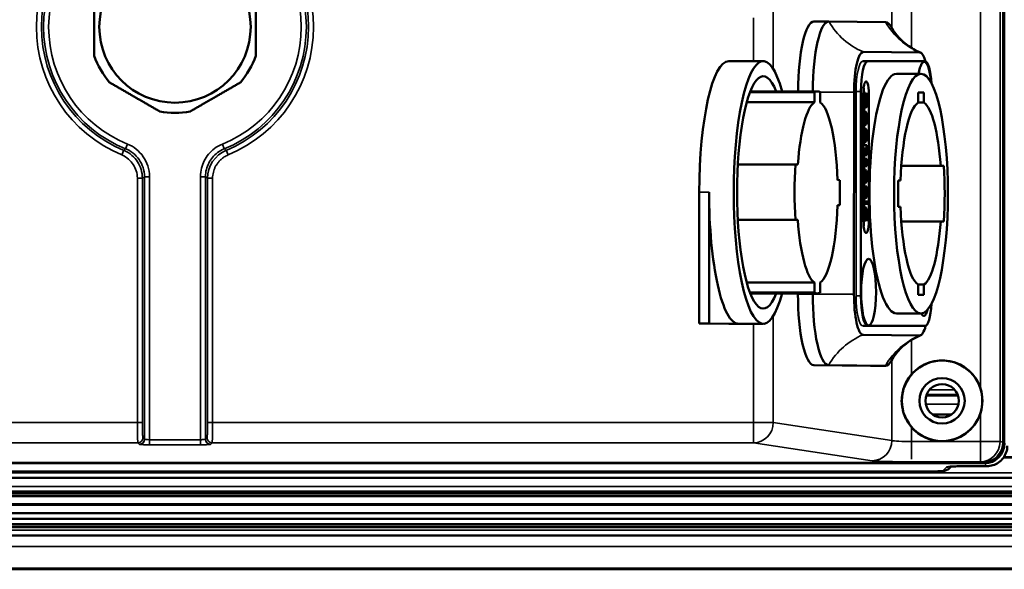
# Model space of a CAD drawing. Header units: millimetres. Extents: x 75 to 4764, y 75 to 3163.
# Tile 51 of 198: x 2043 to 2140, y 969 to 1024. Entities that reach past the tile are written whole.
import ezdxf

# ---------------------------------------------------------------- set-up
doc = ezdxf.new("R2010")
doc.units = ezdxf.units.MM
doc.header["$LTSCALE"] = 15
doc.layers.add('Visible (ISO)', color=7, linetype='Continuous', lineweight=50)
doc.layers.add('Visible Narrow (ISO)', color=7, linetype='Continuous', lineweight=35)

msp = doc.modelspace()

# ---------------------------------------------------------------- linework, layer by layer
at = {"layer": 'Visible (ISO)'}
for p, q in [((2140.326, 1064.285), (2140.326, 981.981)), ((2122.948, 1023.663), (2121.486, 1023.663)), ((2122.951, 1023.663), (2128.575, 1023.604)), ((2126.36, 1020.663), (2131.984, 1020.604)), ((2116.455, 1019.753), (2113.045, 1019.753)), ((2126.33, 1019.733), (2126.817, 1019.733)), ((2126.817, 1019.733), (2132.486, 1019.733)), ((2129.651, 1018.483), (2132.087, 1018.483)), ((2115.148, 1016.678), (2121.538, 1016.678)), ((2115.178, 1016.753), (2121.814, 1016.753)), ((2121.538, 1016.678), (2121.538, 1015.669)), ((2122.1, 1015.663), (2122.101, 1016.672)), ((2125.447, 996.673), (2125.458, 1016.673)), ((2126.142, 996.533), (2126.142, 1016.733)), ((2126.368, 1016.592), (2126.51, 1016.592)), ((2126.369, 1016.633), (2126.548, 1016.633)), ((2126.51, 1016.592), (2126.462, 1016.467)), ((2126.548, 1016.633), (2126.51, 1016.592)), ((2126.548, 1016.383), (2126.548, 1016.633)), ((2131.795, 1016.633), (2131.795, 1015.64)), ((2132.38, 1016.633), (2131.795, 1016.633)), ((2132.38, 1015.64), (2132.38, 1016.633)), ((2114.821, 1015.669), (2121.538, 1015.669)), ((2126.367, 1016.483), (2126.367, 1003.983)), ((2126.367, 1016.467), (2126.462, 1016.467)), ((2126.367, 1016.258), (2126.433, 1016.258)), ((2126.367, 1016.05), (2126.423, 1016.05)), ((2126.367, 1015.717), (2126.423, 1015.717)), ((2126.433, 1016.258), (2126.423, 1016.05)), ((2126.423, 1016.05), (2126.423, 1015.717)), ((2126.423, 1015.717), (2126.433, 1015.508)), ((2126.462, 1016.467), (2126.433, 1016.258)), ((2126.481, 1016.05), (2126.49, 1016.217)), ((2126.481, 1015.717), (2126.481, 1016.05)), ((2126.481, 1015.967), (2126.624, 1015.967)), ((2126.49, 1015.55), (2126.481, 1015.717)), ((2126.481, 1015.717), (2126.624, 1015.717)), ((2126.486, 1016.133), (2126.634, 1016.133)), ((2126.49, 1016.217), (2126.519, 1016.342)), ((2126.51, 1015.425), (2126.49, 1015.55)), ((2126.49, 1015.55), (2126.615, 1015.55)), ((2126.51, 1016.3), (2126.653, 1016.3)), ((2126.519, 1016.342), (2126.548, 1016.383)), ((2126.548, 1016.508), (2126.73, 1016.508)), ((2126.548, 1016.467), (2126.691, 1016.467)), ((2126.615, 1015.55), (2126.596, 1015.425)), ((2126.624, 1015.717), (2126.615, 1015.55)), ((2126.634, 1016.133), (2126.624, 1015.967)), ((2126.624, 1015.967), (2126.624, 1015.717)), ((2126.653, 1016.3), (2126.634, 1016.133)), ((2126.691, 1016.467), (2126.653, 1016.3)), ((2126.672, 1015.508), (2126.682, 1015.717)), ((2126.676, 1015.592), (2126.806, 1015.592)), ((2126.682, 1015.967), (2126.691, 1016.092)), ((2126.682, 1015.967), (2126.816, 1015.967)), ((2126.682, 1015.717), (2126.682, 1015.967)), ((2126.682, 1015.717), (2126.816, 1015.717)), ((2126.73, 1016.508), (2126.691, 1016.467)), ((2126.691, 1016.092), (2126.711, 1016.217)), ((2126.691, 1016.092), (2126.806, 1016.092)), ((2126.711, 1016.217), (2126.739, 1016.258)), ((2126.711, 1016.217), (2126.787, 1016.217)), ((2126.768, 1016.508), (2126.73, 1016.508)), ((2126.739, 1016.258), (2126.758, 1016.258)), ((2126.758, 1016.258), (2126.787, 1016.217)), ((2126.806, 1016.467), (2126.768, 1016.508)), ((2126.787, 1016.217), (2126.806, 1016.092)), ((2126.806, 1015.592), (2126.787, 1015.508)), ((2126.845, 1016.3), (2126.806, 1016.467)), ((2126.806, 1016.092), (2126.816, 1015.967)), ((2126.816, 1015.717), (2126.806, 1015.592)), ((2126.816, 1015.967), (2126.816, 1015.717)), ((2126.835, 1015.383), (2126.864, 1015.55)), ((2126.864, 1016.133), (2126.845, 1016.3)), ((2126.873, 1015.967), (2126.864, 1016.133)), ((2126.864, 1015.55), (2126.873, 1015.758)), ((2126.873, 1015.758), (2126.873, 1015.967)), ((2126.93, 1003.983), (2126.93, 1016.483)), ((2131.795, 1015.64), (2132.38, 1015.64)), ((2126.367, 1015.508), (2126.433, 1015.508)), ((2126.367, 1015.342), (2126.452, 1015.342)), ((2126.367, 1015.175), (2126.49, 1015.175)), ((2126.367, 1015.092), (2126.529, 1015.092)), ((2126.367, 1014.758), (2126.577, 1014.758)), ((2126.367, 1014.717), (2126.519, 1014.717)), ((2126.367, 1014.633), (2126.481, 1014.633)), ((2126.433, 1015.508), (2126.452, 1015.342)), ((2126.442, 1014.758), (2126.442, 1015.092)), ((2126.452, 1015.342), (2126.49, 1015.175)), ((2126.481, 1014.633), (2126.462, 1014.55)), ((2126.519, 1014.717), (2126.481, 1014.633)), ((2126.49, 1015.175), (2126.529, 1015.092)), ((2126.538, 1015.342), (2126.51, 1015.425)), ((2126.51, 1015.425), (2126.596, 1015.425)), ((2126.577, 1014.758), (2126.519, 1014.717)), ((2126.529, 1015.092), (2126.577, 1015.092)), ((2126.567, 1015.342), (2126.538, 1015.342)), ((2126.596, 1015.425), (2126.567, 1015.342)), ((2126.577, 1015.092), (2126.615, 1015.175)), ((2126.634, 1014.717), (2126.577, 1014.758)), ((2126.615, 1015.175), (2126.653, 1015.342)), ((2126.624, 1015.217), (2126.768, 1015.217)), ((2126.672, 1014.633), (2126.634, 1014.717)), ((2126.653, 1015.342), (2126.672, 1015.508)), ((2126.668, 1015.467), (2126.768, 1015.467)), ((2126.672, 1015.508), (2126.787, 1015.508)), ((2126.691, 1014.55), (2126.672, 1014.633)), ((2126.787, 1015.508), (2126.768, 1015.467)), ((2126.768, 1015.467), (2126.768, 1015.217)), ((2126.768, 1015.217), (2126.797, 1015.258)), ((2126.797, 1015.258), (2126.835, 1015.383)), ((2126.367, 1014.55), (2126.462, 1014.55)), ((2126.367, 1014.425), (2126.443, 1014.425)), ((2126.367, 1014.3), (2126.433, 1014.3)), ((2126.367, 1014.05), (2126.423, 1014.05)), ((2126.367, 1013.758), (2126.433, 1013.758)), ((2126.433, 1014.3), (2126.423, 1014.05)), ((2126.423, 1014.05), (2126.433, 1013.758)), ((2126.443, 1014.425), (2126.433, 1014.3)), ((2126.433, 1013.758), (2126.452, 1013.592)), ((2126.462, 1014.55), (2126.443, 1014.425)), ((2126.462, 1014.092), (2126.471, 1014.258)), ((2126.471, 1013.8), (2126.462, 1014.092)), ((2126.471, 1014.258), (2126.481, 1014.342)), ((2126.49, 1013.675), (2126.471, 1013.8)), ((2126.481, 1014.342), (2126.51, 1014.467)), ((2126.519, 1013.633), (2126.49, 1013.675)), ((2126.51, 1014.467), (2126.529, 1014.508)), ((2126.519, 1013.425), (2126.519, 1013.633)), ((2126.529, 1014.508), (2126.557, 1014.55)), ((2126.557, 1014.55), (2126.577, 1014.55)), ((2126.577, 1014.55), (2126.577, 1013.425)), ((2126.615, 1013.633), (2126.615, 1014.508)), ((2126.615, 1014.508), (2126.624, 1014.508)), ((2126.615, 1014.467), (2126.644, 1014.467)), ((2126.615, 1014.342), (2126.672, 1014.342)), ((2126.615, 1014.258), (2126.682, 1014.258)), ((2126.615, 1014.092), (2126.691, 1014.092)), ((2126.615, 1013.842), (2126.682, 1013.842)), ((2126.615, 1013.717), (2126.663, 1013.717)), ((2126.634, 1013.633), (2126.615, 1013.633)), ((2126.624, 1014.508), (2126.644, 1014.467)), ((2126.663, 1013.717), (2126.634, 1013.633)), ((2126.644, 1014.467), (2126.672, 1014.342)), ((2126.682, 1013.842), (2126.663, 1013.717)), ((2126.672, 1014.342), (2126.682, 1014.258)), ((2126.682, 1014.258), (2126.691, 1014.092)), ((2126.691, 1014.092), (2126.682, 1013.842)), ((2126.711, 1014.425), (2126.691, 1014.55)), ((2126.691, 1013.592), (2126.72, 1013.8)), ((2126.72, 1014.3), (2126.711, 1014.425)), ((2126.73, 1014.05), (2126.72, 1014.3)), ((2126.72, 1013.8), (2126.73, 1014.05)), ((2126.367, 1013.592), (2126.452, 1013.592)), ((2126.367, 1013.467), (2126.481, 1013.467)), ((2126.367, 1013.425), (2126.519, 1013.425)), ((2126.367, 1013.092), (2126.577, 1013.092)), ((2126.367, 1013.05), (2126.519, 1013.05)), ((2126.367, 1012.967), (2126.481, 1012.967)), ((2126.367, 1012.883), (2126.462, 1012.883)), ((2126.367, 1012.758), (2126.443, 1012.758)), ((2126.367, 1012.633), (2126.433, 1012.633)), ((2126.433, 1012.633), (2126.423, 1012.383)), ((2126.443, 1012.758), (2126.433, 1012.633)), ((2126.442, 1013.092), (2126.442, 1013.425)), ((2126.462, 1012.883), (2126.443, 1012.758)), ((2126.452, 1013.592), (2126.481, 1013.467)), ((2126.481, 1012.967), (2126.462, 1012.883)), ((2126.471, 1012.592), (2126.481, 1012.675)), ((2126.481, 1013.467), (2126.519, 1013.425)), ((2126.519, 1013.05), (2126.481, 1012.967)), ((2126.481, 1012.675), (2126.51, 1012.8)), ((2126.51, 1012.8), (2126.529, 1012.842)), ((2126.519, 1013.425), (2126.577, 1013.425)), ((2126.577, 1013.092), (2126.519, 1013.05)), ((2126.529, 1012.842), (2126.557, 1012.883)), ((2126.557, 1012.883), (2126.577, 1012.883)), ((2126.577, 1013.425), (2126.615, 1013.425)), ((2126.634, 1013.05), (2126.577, 1013.092)), ((2126.577, 1012.883), (2126.577, 1011.758)), ((2126.615, 1013.425), (2126.653, 1013.467)), ((2126.615, 1011.967), (2126.615, 1012.842)), ((2126.615, 1012.842), (2126.624, 1012.842)), ((2126.615, 1012.8), (2126.644, 1012.8)), ((2126.615, 1012.675), (2126.672, 1012.675)), ((2126.624, 1012.842), (2126.644, 1012.8)), ((2126.672, 1012.967), (2126.634, 1013.05)), ((2126.644, 1012.8), (2126.672, 1012.675)), ((2126.653, 1013.467), (2126.691, 1013.592)), ((2126.691, 1012.883), (2126.672, 1012.967)), ((2126.672, 1012.675), (2126.682, 1012.592)), ((2126.711, 1012.758), (2126.691, 1012.883)), ((2126.72, 1012.633), (2126.711, 1012.758)), ((2126.73, 1012.383), (2126.72, 1012.633)), ((2126.367, 1012.383), (2126.423, 1012.383)), ((2126.367, 1012.092), (2126.433, 1012.092)), ((2126.367, 1011.925), (2126.452, 1011.925)), ((2126.367, 1011.8), (2126.481, 1011.8)), ((2126.367, 1011.758), (2126.519, 1011.758)), ((2126.423, 1012.383), (2126.433, 1012.092)), ((2126.433, 1012.092), (2126.452, 1011.925)), ((2126.442, 1011.425), (2126.442, 1011.758)), ((2126.452, 1011.925), (2126.481, 1011.8)), ((2126.462, 1012.425), (2126.471, 1012.592)), ((2126.471, 1012.133), (2126.462, 1012.425)), ((2126.49, 1012.008), (2126.471, 1012.133)), ((2126.481, 1011.8), (2126.519, 1011.758)), ((2126.519, 1011.967), (2126.49, 1012.008)), ((2126.519, 1011.758), (2126.519, 1011.967)), ((2126.519, 1011.758), (2126.577, 1011.758)), ((2126.577, 1011.758), (2126.615, 1011.758)), ((2126.615, 1012.592), (2126.682, 1012.592)), ((2126.615, 1012.425), (2126.691, 1012.425)), ((2126.615, 1012.175), (2126.682, 1012.175)), ((2126.615, 1012.05), (2126.663, 1012.05)), ((2126.634, 1011.967), (2126.615, 1011.967)), ((2126.615, 1011.758), (2126.653, 1011.8)), ((2126.663, 1012.05), (2126.634, 1011.967)), ((2126.653, 1011.8), (2126.691, 1011.925)), ((2126.682, 1012.175), (2126.663, 1012.05)), ((2126.682, 1012.592), (2126.691, 1012.425)), ((2126.691, 1012.425), (2126.682, 1012.175)), ((2126.691, 1011.925), (2126.72, 1012.133)), ((2126.72, 1012.133), (2126.73, 1012.383)), ((2126.367, 1011.425), (2126.691, 1011.425)), ((2126.367, 1011.092), (2126.5, 1011.092)), ((2126.367, 1011.008), (2126.462, 1011.008)), ((2126.367, 1010.883), (2126.443, 1010.883)), ((2126.367, 1010.758), (2126.433, 1010.758)), ((2126.433, 1010.758), (2126.423, 1010.508)), ((2126.443, 1010.883), (2126.433, 1010.758)), ((2126.462, 1011.008), (2126.443, 1010.883)), ((2126.5, 1011.092), (2126.462, 1011.008)), ((2126.462, 1010.508), (2126.471, 1010.717)), ((2126.471, 1010.717), (2126.49, 1010.842)), ((2126.49, 1010.842), (2126.519, 1010.883)), ((2126.691, 1011.092), (2126.5, 1011.092)), ((2126.519, 1010.883), (2126.691, 1010.883)), ((2126.73, 1011.425), (2126.691, 1011.425)), ((2126.691, 1011.425), (2126.691, 1011.092)), ((2126.691, 1010.883), (2126.691, 1010.425)), ((2126.73, 1011.092), (2126.73, 1011.425)), ((2126.806, 1011.092), (2126.73, 1011.092)), ((2126.73, 1010.425), (2126.73, 1010.883)), ((2126.73, 1010.883), (2126.806, 1010.883)), ((2126.806, 1010.883), (2126.806, 1011.092)), ((2126.367, 1010.508), (2126.423, 1010.508)), ((2126.367, 1010.425), (2126.691, 1010.425)), ((2126.367, 1010.092), (2126.423, 1010.092)), ((2126.367, 1009.883), (2126.423, 1009.883)), ((2126.367, 1009.758), (2126.653, 1009.758)), ((2126.423, 1010.508), (2126.462, 1010.508)), ((2126.73, 1010.092), (2126.423, 1010.092)), ((2126.423, 1010.092), (2126.423, 1009.883)), ((2126.423, 1009.883), (2126.615, 1009.883)), ((2126.442, 1010.092), (2126.442, 1010.425)), ((2126.615, 1009.883), (2126.653, 1009.758)), ((2126.653, 1009.758), (2126.672, 1009.592)), ((2126.691, 1009.8), (2126.672, 1009.883)), ((2126.672, 1009.883), (2126.73, 1009.883)), ((2126.691, 1010.425), (2126.73, 1010.425)), ((2126.711, 1009.675), (2126.691, 1009.8)), ((2126.73, 1009.883), (2126.73, 1010.092)), ((2113.945, 1009.526), (2119.653, 1009.526)), ((2119.888, 1009.524), (2119.653, 1009.526)), ((2126.367, 1009.592), (2126.672, 1009.592)), ((2126.367, 1009.342), (2126.682, 1009.342)), ((2126.367, 1009.008), (2126.557, 1009.008)), ((2126.367, 1008.925), (2126.49, 1008.925)), ((2126.367, 1008.842), (2126.462, 1008.842)), ((2126.367, 1008.758), (2126.443, 1008.758)), ((2126.443, 1008.758), (2126.433, 1008.675)), ((2126.442, 1009.008), (2126.442, 1009.342)), ((2126.462, 1008.842), (2126.443, 1008.758)), ((2126.49, 1008.925), (2126.462, 1008.842)), ((2126.557, 1009.008), (2126.49, 1008.925)), ((2126.49, 1008.675), (2126.519, 1008.758)), ((2126.519, 1008.758), (2126.557, 1008.8)), ((2126.519, 1008.758), (2126.634, 1008.758)), ((2126.596, 1009.008), (2126.557, 1009.008)), ((2126.557, 1008.8), (2126.596, 1008.8)), ((2126.634, 1008.967), (2126.596, 1009.008)), ((2126.596, 1008.8), (2126.634, 1008.758)), ((2126.663, 1008.925), (2126.634, 1008.967)), ((2126.634, 1008.758), (2126.663, 1008.675)), ((2126.691, 1008.842), (2126.663, 1008.925)), ((2126.672, 1009.592), (2126.682, 1009.342)), ((2126.682, 1009.342), (2126.73, 1009.342)), ((2126.711, 1008.758), (2126.691, 1008.842)), ((2126.72, 1009.55), (2126.711, 1009.675)), ((2126.72, 1008.675), (2126.711, 1008.758)), ((2126.73, 1009.342), (2126.72, 1009.55)), ((2130.136, 1009.383), (2134.039, 1009.383)), ((2134.355, 1009.383), (2134.039, 1009.383)), ((2124.047, 1007.979), (2123.82, 1007.982)), ((2126.367, 1008.675), (2126.433, 1008.675)), ((2126.367, 1008.508), (2126.423, 1008.508)), ((2126.367, 1008.175), (2126.423, 1008.175)), ((2126.367, 1008.008), (2126.433, 1008.008)), ((2126.367, 1007.925), (2126.443, 1007.925)), ((2126.367, 1007.842), (2126.462, 1007.842)), ((2126.367, 1007.758), (2126.49, 1007.758)), ((2126.433, 1008.675), (2126.423, 1008.508)), ((2126.423, 1008.508), (2126.423, 1008.175)), ((2126.423, 1008.175), (2126.433, 1008.008)), ((2126.433, 1008.008), (2126.443, 1007.925)), ((2126.443, 1007.925), (2126.462, 1007.842)), ((2126.462, 1008.425), (2126.471, 1008.592)), ((2126.462, 1008.258), (2126.462, 1008.425)), ((2126.462, 1008.425), (2126.691, 1008.425)), ((2126.471, 1008.092), (2126.462, 1008.258)), ((2126.462, 1008.258), (2126.691, 1008.258)), ((2126.462, 1007.842), (2126.49, 1007.758)), ((2126.471, 1008.592), (2126.49, 1008.675)), ((2126.471, 1008.592), (2126.682, 1008.592)), ((2126.49, 1008.008), (2126.471, 1008.092)), ((2126.471, 1008.092), (2126.682, 1008.092)), ((2126.49, 1008.675), (2126.663, 1008.675)), ((2126.519, 1007.925), (2126.49, 1008.008)), ((2126.49, 1008.008), (2126.663, 1008.008)), ((2126.49, 1007.758), (2126.557, 1007.675)), ((2126.557, 1007.883), (2126.519, 1007.925)), ((2126.519, 1007.925), (2126.634, 1007.925)), ((2126.596, 1007.883), (2126.557, 1007.883)), ((2126.634, 1007.925), (2126.596, 1007.883)), ((2126.663, 1008.008), (2126.634, 1007.925)), ((2126.634, 1007.717), (2126.663, 1007.758)), ((2126.663, 1008.675), (2126.682, 1008.592)), ((2126.682, 1008.092), (2126.663, 1008.008)), ((2126.663, 1007.758), (2126.691, 1007.842)), ((2126.682, 1008.592), (2126.691, 1008.425)), ((2126.691, 1008.258), (2126.682, 1008.092)), ((2126.691, 1008.425), (2126.691, 1008.258)), ((2126.691, 1007.842), (2126.711, 1007.925)), ((2126.711, 1007.925), (2126.72, 1008.008)), ((2126.73, 1008.508), (2126.72, 1008.675)), ((2126.72, 1008.008), (2126.73, 1008.175)), ((2126.73, 1008.175), (2126.73, 1008.508)), ((2129.838, 1007.933), (2129.838, 1005.333)), ((2130.061, 1007.933), (2129.838, 1007.933)), ((2110.114, 993.784), (2110.121, 1006.784)), ((2111.088, 993.784), (2111.095, 1006.784)), ((2126.367, 1007.675), (2126.557, 1007.675)), ((2126.367, 1007.342), (2126.423, 1007.342)), ((2126.367, 1007.133), (2126.423, 1007.133)), ((2126.367, 1007.05), (2126.663, 1007.05)), ((2126.367, 1006.925), (2126.682, 1006.925)), ((2126.73, 1007.342), (2126.423, 1007.342)), ((2126.423, 1007.342), (2126.423, 1007.133)), ((2126.423, 1007.133), (2126.644, 1007.133)), ((2126.442, 1007.342), (2126.442, 1007.675)), ((2126.557, 1007.675), (2126.596, 1007.675)), ((2126.596, 1007.675), (2126.634, 1007.717)), ((2126.644, 1007.133), (2126.663, 1007.05)), ((2126.663, 1007.05), (2126.682, 1006.925)), ((2126.701, 1007.05), (2126.682, 1007.133)), ((2126.682, 1007.133), (2126.73, 1007.133)), ((2126.682, 1006.925), (2126.691, 1006.758)), ((2126.72, 1006.925), (2126.701, 1007.05)), ((2126.73, 1006.758), (2126.72, 1006.925)), ((2126.73, 1007.133), (2126.73, 1007.342)), ((2126.367, 1006.758), (2126.691, 1006.758)), ((2126.367, 1006.592), (2126.682, 1006.592)), ((2126.367, 1006.508), (2126.672, 1006.508)), ((2126.367, 1006.425), (2126.653, 1006.425)), ((2126.367, 1006.383), (2126.423, 1006.383)), ((2126.367, 1006.175), (2126.423, 1006.175)), ((2126.367, 1005.842), (2126.423, 1005.842)), ((2126.605, 1006.383), (2126.423, 1006.383)), ((2126.423, 1006.383), (2126.423, 1006.175)), ((2126.423, 1006.175), (2126.605, 1006.175)), ((2126.73, 1005.842), (2126.423, 1005.842)), ((2126.423, 1005.842), (2126.423, 1005.633)), ((2126.442, 1005.842), (2126.442, 1006.175)), ((2126.653, 1006.425), (2126.605, 1006.383)), ((2126.605, 1006.175), (2126.653, 1006.217)), ((2126.672, 1006.508), (2126.653, 1006.425)), ((2126.653, 1006.217), (2126.682, 1006.258)), ((2126.682, 1006.592), (2126.672, 1006.508)), ((2126.691, 1006.758), (2126.682, 1006.592)), ((2126.682, 1006.258), (2126.701, 1006.342)), ((2126.701, 1006.342), (2126.72, 1006.467)), ((2126.72, 1006.467), (2126.73, 1006.592)), ((2126.73, 1006.592), (2126.73, 1006.758)), ((2126.73, 1005.633), (2126.73, 1005.842)), ((2126.73, 1005.842), (2126.825, 1005.842)), ((2126.873, 1005.842), (2126.825, 1005.842)), ((2126.825, 1005.842), (2126.825, 1005.633)), ((2126.873, 1005.633), (2126.873, 1005.842)), ((2123.818, 1005.479), (2124.045, 1005.479)), ((2123.819, 1005.482), (2124.045, 1005.479)), ((2126.367, 1005.633), (2126.423, 1005.633)), ((2126.367, 1005.3), (2126.577, 1005.3)), ((2126.367, 1005.258), (2126.519, 1005.258)), ((2126.367, 1005.175), (2126.481, 1005.175)), ((2126.367, 1005.092), (2126.462, 1005.092)), ((2126.367, 1004.967), (2126.443, 1004.967)), ((2126.367, 1004.842), (2126.433, 1004.842)), ((2126.423, 1005.633), (2126.73, 1005.633)), ((2126.433, 1004.842), (2126.423, 1004.592)), ((2126.443, 1004.967), (2126.433, 1004.842)), ((2126.442, 1005.3), (2126.442, 1005.633)), ((2126.462, 1005.092), (2126.443, 1004.967)), ((2126.481, 1005.175), (2126.462, 1005.092)), ((2126.462, 1004.633), (2126.481, 1004.883)), ((2126.519, 1005.258), (2126.481, 1005.175)), ((2126.481, 1004.883), (2126.51, 1005.008)), ((2126.481, 1004.883), (2126.672, 1004.883)), ((2126.51, 1005.008), (2126.557, 1005.092)), ((2126.51, 1005.008), (2126.644, 1005.008)), ((2126.577, 1005.3), (2126.519, 1005.258)), ((2126.534, 1005.05), (2126.624, 1005.05)), ((2126.557, 1005.092), (2126.586, 1005.092)), ((2126.634, 1005.258), (2126.577, 1005.3)), ((2126.586, 1005.092), (2126.624, 1005.05)), ((2126.624, 1005.05), (2126.644, 1005.008)), ((2126.672, 1005.175), (2126.634, 1005.258)), ((2126.644, 1005.008), (2126.672, 1004.883)), ((2126.691, 1005.092), (2126.672, 1005.175)), ((2126.672, 1004.883), (2126.682, 1004.8)), ((2126.711, 1004.967), (2126.691, 1005.092)), ((2126.72, 1004.842), (2126.711, 1004.967)), ((2126.73, 1004.592), (2126.72, 1004.842)), ((2126.73, 1005.633), (2126.825, 1005.633)), ((2126.825, 1005.633), (2126.873, 1005.633)), ((2129.838, 1005.333), (2130.061, 1005.333)), ((2113.942, 1004.026), (2119.65, 1004.026)), ((2113.942, 1004.024), (2119.885, 1004.024)), ((2119.65, 1004.026), (2119.885, 1004.024)), ((2126.367, 1004.592), (2126.423, 1004.592)), ((2126.367, 1004.3), (2126.433, 1004.3)), ((2126.367, 1004.133), (2126.452, 1004.133)), ((2126.367, 1004.008), (2126.481, 1004.008)), ((2126.367, 1003.967), (2126.519, 1003.967)), ((2126.423, 1004.592), (2126.433, 1004.3)), ((2126.433, 1004.3), (2126.452, 1004.133)), ((2126.452, 1004.133), (2126.481, 1004.008)), ((2126.471, 1004.342), (2126.462, 1004.633)), ((2126.462, 1004.633), (2126.691, 1004.633)), ((2126.49, 1004.217), (2126.471, 1004.342)), ((2126.471, 1004.342), (2126.682, 1004.342)), ((2126.474, 1004.8), (2126.682, 1004.8)), ((2126.481, 1004.008), (2126.519, 1003.967)), ((2126.519, 1004.175), (2126.49, 1004.217)), ((2126.49, 1004.217), (2126.663, 1004.217)), ((2126.519, 1003.967), (2126.519, 1004.175)), ((2126.519, 1004.175), (2126.634, 1004.175)), ((2126.519, 1003.967), (2126.634, 1003.967)), ((2126.663, 1004.217), (2126.634, 1004.175)), ((2126.634, 1004.175), (2126.634, 1003.967)), ((2126.634, 1003.967), (2126.672, 1004.008)), ((2126.682, 1004.342), (2126.663, 1004.217)), ((2126.672, 1004.008), (2126.701, 1004.133)), ((2126.682, 1004.8), (2126.691, 1004.633)), ((2126.691, 1004.633), (2126.682, 1004.342)), ((2126.701, 1004.133), (2126.72, 1004.3)), ((2126.72, 1004.3), (2126.73, 1004.592)), ((2130.136, 1003.883), (2134.039, 1003.883)), ((2134.039, 1003.883), (2134.355, 1003.883)), ((2114.82, 997.843), (2121.528, 997.843)), ((2121.528, 997.843), (2121.528, 996.835)), ((2122.09, 996.829), (2122.091, 997.837)), ((2131.795, 997.627), (2131.795, 996.633)), ((2131.795, 997.627), (2132.38, 997.627)), ((2132.38, 996.633), (2132.38, 997.627)), ((2115.146, 996.835), (2121.528, 996.835)), ((2115.178, 996.753), (2121.814, 996.753)), ((2119.901, 996.68), (2119.901, 996.753)), ((2121.362, 996.68), (2121.362, 996.753)), ((2131.795, 996.633), (2132.38, 996.633)), ((2129.651, 994.783), (2132.087, 994.783)), ((2113.038, 993.753), (2110.114, 993.784)), ((2110.114, 993.784), (2111.088, 993.784)), ((2114.012, 993.753), (2111.088, 993.784)), ((2116.455, 993.753), (2113.045, 993.753)), ((2126.33, 993.533), (2126.817, 993.533)), ((2132.486, 993.533), (2126.817, 993.533)), ((2131.969, 992.604), (2126.345, 992.663)), ((2127.095, 989.604), (2121.471, 989.663)), ((2128.557, 989.604), (2122.933, 989.663)), ((2128.56, 989.604), (2127.099, 989.604)), ((2132.611, 986.66), (2135.739, 986.66)), ((2132.613, 986.666), (2135.737, 986.666)), ((2132.615, 986.672), (2135.735, 986.672)), ((2132.617, 986.678), (2135.733, 986.678)), ((2132.62, 986.684), (2135.731, 986.684)), ((2132.622, 986.69), (2135.728, 986.69)), ((2132.624, 986.696), (2135.726, 986.696)), ((2132.626, 986.702), (2135.724, 986.702)), ((2132.628, 986.708), (2135.722, 986.708)), ((2132.631, 986.714), (2135.72, 986.714)), ((2132.634, 986.723), (2135.716, 986.723)), ((2133.226, 984.783), (2135.124, 984.783)), ((1617.988, 979.948), (2138.362, 979.948)), ((2138.327, 979.983), (1618.023, 979.983)), ((2135.073, 979.619), (2134.926, 979.472)), ((2135.076, 979.621), (2135.076, 979.621)), ((2138.64, 979.669), (2137.606, 979.669)), ((1491.875, 978.519), (2264.475, 978.519)), ((2133.22, 979.145), (1623.13, 979.145)), ((1491.875, 977.142), (2264.475, 977.142)), ((2264.475, 975.883), (1491.875, 975.883)), ((2264.475, 975.014), (1491.875, 975.014)), ((2264.475, 974.433), (1491.875, 974.433)), ((2264.475, 973.92), (1491.875, 973.92)), ((1491.875, 973.633), (2264.475, 973.633)), ((2264.475, 972.81), (1491.875, 972.81)), ((2264.475, 969.455), (1491.875, 969.455))]:
    msp.add_line(p, q, dxfattribs=at)
for centre, radius in [((2058.175, 1023.133), 7.5), ((2134.175, 986.133), 3.983), ((2134.175, 986.133), 2.25), ((2134.175, 986.133), 1.65)]:
    msp.add_circle(centre, radius, dxfattribs=at)
for centre, radius, start, end in [((2058.175, 1023.133), 8.5, 199.74992, 220.25008), ((2058.175, 1023.133), 8.5, 319.74992, 340.25008), ((2058.175, 1023.133), 8.5, 259.74992, 280.25008), ((2134.175, 986.133), 4, 18.31038, 139.04245), ((2134.175, 986.133), 4, 269.99459, 341.68962), ((2134.175, 986.133), 4, 220.95755, 269.99459)]:
    msp.add_arc(centre, radius, start, end, dxfattribs=at)
for centre, major_axis, ratio, start_param, end_param in [((2121.486, 1016.663), (0, 7), 0.224951, 0, 1.557968), ((2122.948, 1016.663), (0, 7), 0.224951, 6.280792, 7.841154), ((2128.571, 1016.604), (0, 7), 0.224951, 5.898228, 6.280792), ((2116.455, 1006.753), (0, 13), 0.224951, 5.590025, 10.117938), ((2126.358, 1016.663), (0, 4), 0.224951, 6.280792, 7.851588), ((2131.982, 1016.604), (0, 4), 0.224951, 5.606405, 6.280792), ((2113.045, 1006.753), (0, 13), 0.224951, 0, 1.568403), ((2116.455, 1006.753), (0, -11.5), 0.224951, 2.625118, 6.79966), ((2126.817, 1016.733), (0, 3), 0.224951, 0, 1.570796), ((2132.407, 1016.383), (0, 3.3), 0.224951, 5.090075, 7.164207), ((2132.486, 1016.733), (0, 3), 0.224951, 4.980019, 6.283185), ((2129.651, 1006.633), (0, 11.85), 0.224951, 0, 3.141593), ((2126.648, 1016.483), (0, 1.25), 0.224951, 4.712389, 7.853982), ((2114.019, 1006.753), (0, 11.5), 0.224951, 5.76671, 5.792974), ((2121.814, 1006.753), (0, 10), 0.224951, 6.155464, 6.406119), ((2126.161, 1016.483), (0, 1.25), 0.224951, 4.832679, 5.235448), ((2121.814, 1006.753), (0, 9), 0.224951, 0.136946, 1.257881), ((2121.814, 1006.753), (0, 9), 0.224951, 4.849335, 6.141452), ((2132.087, 1006.633), (0, 9.1), 0.224951, 0.143348, 1.427449), ((2132.087, 1006.633), (0, 9.1), 0.224951, 5.019386, 6.139838), ((2121.814, 1006.753), (0, -10), 0.224951, 4.431406, 4.988585), ((2132.087, 1006.633), (0, 10.45), 0.224951, 4.446095, 4.978683), ((2121.814, 1006.753), (0, 10), 0.224951, 4.584667, 4.835323), ((2114.019, 1006.753), (0, -13), 0.224951, 4.709995, 6.280792), ((2121.814, 1006.753), (0, -9), 0.224951, 0.136946, 1.429063), ((2132.087, 1006.633), (0, -9.1), 0.224951, 4.855737, 6.139838), ((2121.814, 1006.753), (0, -9), 0.224951, 5.020517, 6.141452), ((2126.648, 1003.983), (0, -1.25), 0.224951, 4.712389, 7.853982), ((2126.161, 1003.983), (0, 1.25), 0.224951, 4.18933, 4.699055), ((2132.087, 1006.633), (0, -9.1), 0.224951, 0.143348, 1.263799), ((2114.019, 1006.753), (0, 11.5), 0.224951, 3.631804, 3.658068), ((2121.475, 996.663), (0, -7), 0.224951, 4.709995, 6.280792), ((2122.937, 996.663), (0, -7), 0.224951, 4.709995, 6.280792), ((2121.814, 1006.753), (0, -10), 0.224951, 6.155464, 6.406119), ((2126.347, 996.663), (0, -4), 0.224951, 4.709995, 6.280792), ((2126.817, 996.533), (0, -3), 0.224951, 4.712389, 6.283185), ((2132.373, 997.033), (0, -2.5), 0.224951, 5.830922, 6.998773), ((2132.486, 996.533), (0, -3), 0.224951, 0, 1.303167), ((2131.886, 997.033), (0, 2.5), 0.224951, 3.589575, 3.594146), ((2113.045, 1006.753), (0, -13), 0.224951, 6.280792, 6.283185), ((2131.971, 996.604), (0, -4), 0.224951, 6.280792, 6.984516), ((2127.099, 996.604), (0, -7), 0.224951, 6.280792, 6.283185), ((2128.56, 996.604), (0, -7), 0.224951, 6.280792, 6.668143), ((2138.325, 981.984), (1.416, -1.416), 0.998783, 5.498396, 7.067974), ((2138.36, 981.949), (1.416, -1.416), 0.998783, 5.498396, 7.067974), ((2134.219, 980.179), (0.707, -0.707), 0.998783, 6.28316, 6.283228)]:
    msp.add_ellipse(centre, major_axis=major_axis, ratio=ratio, start_param=start_param, end_param=end_param, dxfattribs=at)
for centre, major_axis in [((2132.087, 1006.633), (0, 11.85)), ((2126.896, 996.883), (0, 3.3))]:
    msp.add_ellipse(centre, major_axis=major_axis, ratio=0.224951, dxfattribs=at)
for points in [[(2050.175, 1026.006), (2050.175, 1023.133), (2050.175, 1020.261)], [(2066.175, 1026.006), (2066.175, 1023.133), (2066.175, 1020.261)], [(2056.663, 1014.769), (2054.175, 1016.205), (2051.688, 1017.641)], [(2064.663, 1017.641), (2062.175, 1016.205), (2059.688, 1014.769)]]:
    msp.add_rational_spline(points, [1.18181818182, 1.25568181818, 1.18181818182], degree=2, dxfattribs=at)
for points, knots in [([(2129.163, 1023.091), (2129.262, 1022.912), (2129.408, 1022.681), (2129.796, 1022.185), (2130.046, 1021.915), (2130.678, 1021.361), (2131.084, 1021.08), (2131.7, 1020.752), (2131.882, 1020.665), (2132.068, 1020.585)], [0, 0, 0, 0, 0.1334735, 0.1334735, 0.2712032, 0.2712032, 0.4348411, 0.4348411, 0.5003016, 0.5003016, 0.5003016, 0.5003016]), ([(2132.057, 992.622), (2131.702, 992.47), (2131.362, 992.29), (2130.766, 991.907), (2130.502, 991.706), (2130.07, 991.318), (2129.891, 991.133), (2129.472, 990.642), (2129.276, 990.339), (2129.152, 990.116)], [0, 0, 0, 0, 0.1248176, 0.1248176, 0.2380623, 0.2380623, 0.3345837, 0.3345837, 0.5002784, 0.5002784, 0.5002784, 0.5002784]), ([(2131.154, 988.755), (2130.866, 988.422), (2130.622, 988.029), (2130.265, 987.132), (2130.171, 986.62), (2130.171, 985.647), (2130.265, 985.135), (2130.622, 984.238), (2130.866, 983.845), (2131.154, 983.511)], [0.3351627, 0.3351627, 0.3351627, 0.3351627, 0.466153, 0.466153, 0.6121123, 0.6121123, 0.7580716, 0.7580716, 0.8890619, 0.8890619, 0.8890619, 0.8890619]), ([(2137.973, 987.39), (2137.977, 987.376), (2137.982, 987.362), (2138.114, 986.948), (2138.175, 986.525), (2138.175, 985.742), (2138.114, 985.319), (2137.982, 984.905), (2137.977, 984.891), (2137.973, 984.877)], [-0.6448559, -0.6448559, -0.6448559, -0.6448559, -0.6406948, -0.6406948, -0.5231924, -0.5231924, -0.4056901, -0.4056901, -0.401529, -0.401529, -0.401529, -0.401529]), ([(2140.64, 981.668), (2140.64, 981.453), (2140.604, 981.234), (2140.467, 980.828), (2140.365, 980.636), (2140.11, 980.296), (2139.953, 980.146), (2139.604, 979.904), (2139.408, 979.81), (2139.022, 979.697), (2138.83, 979.669), (2138.64, 979.669)], [0, 0, 0, 0, 0.064737, 0.064737, 0.1284305, 0.1284305, 0.1921353, 0.1921353, 0.2558034, 0.2558034, 0.312774, 0.312774, 0.312774, 0.312774]), ([(2134.926, 979.472), (2134.85, 979.396), (2134.76, 979.331), (2134.621, 979.261), (2134.575, 979.243), (2134.496, 979.216), (2134.462, 979.207), (2134.39, 979.191), (2134.354, 979.185), (2134.294, 979.177), (2134.268, 979.174), (2134.165, 979.165), (2134.084, 979.161), (2133.913, 979.154), (2133.832, 979.152), (2133.637, 979.148), (2133.516, 979.146), (2133.336, 979.145), (2133.278, 979.145), (2133.22, 979.145)], [0, 0, 0, 0, 0.032398, 0.032398, 0.0473736, 0.0473736, 0.0587105, 0.0587105, 0.0734172, 0.0734172, 0.0872947, 0.0872947, 0.128763, 0.128763, 0.1584739, 0.1584739, 0.1957926, 0.1957926, 0.2132041, 0.2132041, 0.2132041, 0.2132041]), ([(2137.606, 979.669), (2137.294, 979.669), (2136.977, 979.667), (2136.385, 979.66), (2136.102, 979.655), (2135.608, 979.643), (2135.389, 979.635), (2135.05, 979.618), (2134.919, 979.609), (2134.844, 979.601), (2134.834, 979.599), (2134.834, 979.599)], [0, 0, 0, 0, 0.093782, 0.093782, 0.1872416, 0.1872416, 0.2794403, 0.2794403, 0.3688863, 0.3688863, 0.3947666, 0.3947666, 0.3947666, 0.3947666])]:
    msp.add_open_spline(points, degree=3, knots=knots, dxfattribs=at)
at = {"layer": 'Visible Narrow (ISO)'}
for p, q in [((2139.921, 1064.178), (2139.921, 982.089)), ((2140.213, 1064.222), (2140.213, 982.045)), ((2140.263, 1064.222), (2140.263, 982.045)), ((2137.973, 1058.877), (2137.973, 987.39)), ((2117.454, 1018.971), (2117.454, 1029.113)), ((2129.206, 1023.016), (2129.206, 1025.633)), ((2131.154, 1021.058), (2131.154, 1025.633)), ((2115.506, 1019.753), (2115.506, 1024.025)), ((2125.655, 1016.733), (2126.142, 1016.733)), ((2125.655, 1016.733), (2125.655, 996.533)), ((2126.93, 1016.483), (2126.791, 1016.483)), ((2053.1, 1010.918), (2052.908, 1010.457)), ((2053.474, 1011.533), (2053.286, 1011.07)), ((2062.876, 1011.533), (2063.064, 1011.07)), ((2063.25, 1010.918), (2063.442, 1010.457)), ((2054.448, 983.974), (2054.448, 1008.15)), ((2054.948, 1008.15), (2054.448, 1008.15)), ((2054.948, 983.974), (2054.948, 1008.15)), ((2055.658, 1008.291), (2055.158, 1008.291)), ((2055.158, 982.315), (2055.158, 1008.291)), ((2055.658, 982.281), (2055.658, 1008.291)), ((2060.692, 1008.291), (2060.692, 982.281)), ((2060.692, 1008.291), (2061.192, 1008.291)), ((2061.192, 1008.291), (2061.192, 982.315)), ((2061.403, 1008.15), (2061.902, 1008.15)), ((2061.403, 1008.15), (2061.403, 983.974)), ((2061.902, 1008.15), (2061.902, 983.974)), ((2110.121, 1006.784), (2111.095, 1006.784)), ((2126.649, 1003.983), (2126.93, 1003.983)), ((2119.901, 996.68), (2121.362, 996.68)), ((2125.655, 996.533), (2126.142, 996.533)), ((2117.454, 983.974), (2117.454, 994.536)), ((2113.038, 993.753), (2114.012, 993.753)), ((2115.506, 983.974), (2115.506, 993.753)), ((2131.154, 988.755), (2131.154, 992.156)), ((2129.206, 982.197), (2129.206, 990.21)), ((2121.471, 989.663), (2122.933, 989.663)), ((2127.095, 989.604), (2128.557, 989.604)), ((2132.936, 987.223), (2135.414, 987.223)), ((2132.563, 985.783), (2135.788, 985.783)), ((2134.315, 984.489), (2134.035, 984.489)), ((2137.973, 984.877), (2137.973, 982.089)), ((2054.448, 983.974), (2038.6, 983.974)), ((2054.948, 983.974), (2054.448, 983.974)), ((2061.403, 983.974), (2061.902, 983.974)), ((2115.506, 983.974), (2061.902, 983.974)), ((2115.506, 983.974), (2115.506, 981.976)), ((2115.506, 983.974), (2117.454, 983.974)), ((2129.206, 982.197), (2117.454, 983.974)), ((2131.154, 982.089), (2131.154, 983.511)), ((2055.158, 982.315), (2054.998, 982.475)), ((2061.352, 982.475), (2061.192, 982.315)), ((2131.154, 983.013), (2131.154, 980.348)), ((2054.498, 981.976), (2038.584, 981.976)), ((2054.659, 981.815), (2054.498, 981.976)), ((2060.692, 982.281), (2055.658, 982.281)), ((2055.658, 982.281), (2055.658, 981.782)), ((2060.692, 981.782), (2055.658, 981.782)), ((2060.692, 981.782), (2060.692, 982.281)), ((2061.852, 981.976), (2061.692, 981.815)), ((2115.506, 981.976), (2061.852, 981.976)), ((2127.257, 980.198), (2115.506, 981.976)), ((2134.175, 982.11), (2131.154, 982.089)), ((2137.973, 982.089), (2134.175, 982.11)), ((2137.973, 982.089), (2139.921, 982.089)), ((2137.973, 982.089), (2137.973, 980.09)), ((2140.213, 982.045), (2139.921, 982.089)), ((2140.213, 982.045), (2140.263, 982.045)), ((2140.326, 981.981), (2140.263, 982.045)), ((2264.475, 980.492), (2140.257, 980.492)), ((2264.475, 980.58), (2140.318, 980.58)), ((2137.973, 980.09), (2131.154, 980.09)), ((2134.608, 979.569), (2134.219, 979.18)), ((2138.64, 979.67), (2137.606, 979.67)), ((2137.606, 979.67), (2137.606, 979.669)), ((2138.264, 980.046), (2137.973, 980.09)), ((2138.327, 979.983), (2138.264, 980.046)), ((2138.362, 979.948), (2138.64, 979.67)), ((2138.64, 979.67), (2138.64, 979.669)), ((2264.475, 979.015), (1491.875, 979.015)), ((2133.22, 979.146), (1623.13, 979.146)), ((2133.22, 979.146), (2133.22, 979.145)), ((2264.475, 977.638), (1491.875, 977.638)), ((1491.875, 976.961), (2264.475, 976.961)), ((1491.875, 976.756), (2264.475, 976.756)), ((1491.875, 976.671), (2264.475, 976.671)), ((1491.875, 975.802), (2264.475, 975.802)), ((1491.875, 973.867), (2264.475, 973.867)), ((2264.475, 973.31), (1491.875, 973.31)), ((1491.875, 971.703), (2264.475, 971.703)), ((1491.875, 969.565), (2264.475, 969.565))]:
    msp.add_line(p, q, dxfattribs=at)
for radius, start, end in [(13.727, 112.56283, 247.43717), (13.228, 112.56283, 247.43717), (13.017, 112.06055, 247.93945), (13.017, 292.06055, 67.93945), (13.228, 292.56283, 67.43717), (13.727, 292.56283, 67.43717), (12.517, 112.06055, 247.93945), (12.517, 292.06055, 67.93945)]:
    msp.add_arc((2058.175, 1023.133), radius, start, end, dxfattribs=at)
for centre, major_axis, ratio, start_param, end_param in [((2126.33, 1016.733), (0, 3), 0.224951, 0, 1.570796), ((2064.404, 1008.147), (-2.51, 1.648), 0.999359, 5.68758, 6.863704), ((2126.33, 996.533), (0, -3), 0.224951, 4.712389, 6.283185), ((2054.5, 983.974), (0, 2), 0.02619, 1.570796, 3.106686), ((2061.85, 983.974), (0, 2), 0.02619, 3.176499, 4.712389), ((2115.506, 983.974), (-0.299, -1.978), 0.973807, 0.154096, 1.717041), ((2054.498, 982.475), (0.354, 0.354), 0.998783, 3.9276, 5.497178), ((2061.852, 982.475), (-0.354, 0.354), 0.998783, 0.786007, 2.355586), ((2054.659, 982.315), (-0.354, -0.354), 0.998783, 0.786007, 2.355586), ((2055.658, 982.316), (-0.5, 0), 0.069839, 0.034883, 1.570763), ((2061.692, 982.315), (-0.354, 0.354), 0.998783, 0.786007, 2.355586), ((2127.257, 982.197), (-0.299, -1.978), 0.973807, 0.154096, 1.717041), ((2131.154, 982.228), (-2, 0), 0.069842, 0.226893, 1.570795), ((2137.973, 982.089), (-0.299, -1.978), 0.973807, 0.154096, 1.717041), ((2138.264, 982.045), (1.414, 1.414), 0.998783, 3.9276, 5.497178), ((2138.264, 982.045), (-0.299, -1.978), 0.973807, 0.154096, 1.717041), ((2138.639, 981.67), (-1.415, 1.414), 0.999998, 2.35636, 3.925937), ((2134.219, 980.179), (0.707, -0.707), 0.998783, 5.497178, 6.283117), ((2134.608, 980.568), (-0.707, 0.707), 0.998783, 2.355586, 2.622376), ((2134.608, 980.568), (-0.707, 0.707), 0.998783, 2.644391, 2.644484)]:
    msp.add_ellipse(centre, major_axis=major_axis, ratio=ratio, start_param=start_param, end_param=end_param, dxfattribs=at)
for points in [[(2122.951, 1023.663), (2123.78, 1022.279), (2124.916, 1021.279), (2126.36, 1020.663)], [(2128.575, 1023.604), (2129.403, 1022.219), (2130.54, 1021.219), (2131.984, 1020.604)], [(2122.089, 1016.678), (2123.071, 1016.676), (2124.194, 1016.674), (2125.458, 1016.673)], [(2121.362, 996.68), (2122.503, 996.677), (2123.864, 996.674), (2125.447, 996.673)], [(2122.933, 989.663), (2123.763, 991.048), (2124.9, 992.048), (2126.345, 992.663)], [(2128.557, 989.604), (2129.387, 990.988), (2130.524, 991.988), (2131.969, 992.604)], [(2061.192, 982.315), (2061.191, 982.313), (2061.186, 982.31), (2061.168, 982.305), (2061.137, 982.3), (2061.092, 982.295), (2061.027, 982.29), (2060.939, 982.286), (2060.828, 982.282), (2060.739, 982.281), (2060.692, 982.281)]]:
    msp.add_open_spline(points, degree=3, dxfattribs=at)
for points, knots in [([(2053.1, 1010.918), (2053.117, 1010.932), (2053.134, 1010.946), (2053.152, 1010.961), (2053.154, 1010.962), (2053.157, 1010.964), (2053.159, 1010.966), (2053.179, 1010.983), (2053.2, 1010.999), (2053.221, 1011.017), (2053.229, 1011.023), (2053.237, 1011.03), (2053.245, 1011.036), (2053.259, 1011.047), (2053.272, 1011.058), (2053.286, 1011.07)], [0, 0, 0, 0, 0.2937394, 0.2937394, 0.2937394, 0.3333333, 0.3333333, 0.3333333, 0.6666667, 0.6666667, 0.6666667, 0.7915205, 0.7915205, 0.7915205, 1, 1, 1, 1]), ([(2054.948, 1008.15), (2054.947, 1008.461), (2054.898, 1008.762), (2054.814, 1009.035), (2054.729, 1009.308), (2054.613, 1009.553), (2054.464, 1009.782), (2054.315, 1010.011), (2054.135, 1010.224), (2053.909, 1010.419), (2053.683, 1010.614), (2053.41, 1010.789), (2053.1, 1010.918)], [0, 0, 0, 0, 0.25, 0.25, 0.25, 0.5, 0.5, 0.5, 0.75, 0.75, 0.75, 1, 1, 1, 1]), ([(2055.158, 1008.291), (2055.158, 1008.621), (2055.103, 1008.94), (2055.009, 1009.225), (2054.916, 1009.51), (2054.788, 1009.763), (2054.622, 1010.002), (2054.456, 1010.241), (2054.248, 1010.463), (2054.02, 1010.643), (2053.791, 1010.824), (2053.544, 1010.965), (2053.286, 1011.07)], [0, 0, 0, 0, 0.25, 0.25, 0.25, 0.5, 0.5, 0.5, 0.75, 0.75, 0.75, 1, 1, 1, 1]), ([(2055.658, 1008.291), (2055.658, 1008.685), (2055.591, 1009.05), (2055.484, 1009.381), (2055.377, 1009.712), (2055.229, 1010.009), (2055.033, 1010.287), (2054.837, 1010.565), (2054.593, 1010.825), (2054.329, 1011.035), (2054.066, 1011.245), (2053.784, 1011.407), (2053.474, 1011.533)], [0, 0, 0, 0, 0.25, 0.25, 0.25, 0.5, 0.5, 0.5, 0.75, 0.75, 0.75, 1, 1, 1, 1]), ([(2062.876, 1011.533), (2062.581, 1011.413), (2062.322, 1011.262), (2062.093, 1011.09), (2061.864, 1010.918), (2061.664, 1010.725), (2061.496, 1010.522), (2061.328, 1010.319), (2061.19, 1010.107), (2061.075, 1009.882), (2060.96, 1009.657), (2060.868, 1009.419), (2060.801, 1009.155), (2060.734, 1008.891), (2060.692, 1008.602), (2060.692, 1008.291)], [0, 0, 0, 0, 0.2, 0.2, 0.2, 0.4, 0.4, 0.4, 0.6, 0.6, 0.6, 0.8, 0.8, 0.8, 1, 1, 1, 1]), ([(2063.064, 1011.07), (2062.815, 1010.969), (2062.59, 1010.838), (2062.392, 1010.69), (2062.195, 1010.543), (2062.025, 1010.377), (2061.881, 1010.203), (2061.737, 1010.029), (2061.618, 1009.848), (2061.52, 1009.655), (2061.421, 1009.462), (2061.343, 1009.259), (2061.285, 1009.032), (2061.227, 1008.805), (2061.192, 1008.554), (2061.192, 1008.291)], [0, 0, 0, 0, 0.2, 0.2, 0.2, 0.4, 0.4, 0.4, 0.6, 0.6, 0.6, 0.8, 0.8, 0.8, 1, 1, 1, 1]), ([(2063.064, 1011.07), (2063.071, 1011.064), (2063.078, 1011.058), (2063.085, 1011.052), (2063.098, 1011.042), (2063.111, 1011.032), (2063.123, 1011.021), (2063.14, 1011.008), (2063.157, 1010.994), (2063.175, 1010.98), (2063.178, 1010.977), (2063.182, 1010.974), (2063.185, 1010.971), (2063.207, 1010.954), (2063.228, 1010.936), (2063.25, 1010.918)], [0, 0, 0, 0, 0.121912, 0.121912, 0.121912, 0.333333, 0.333333, 0.333333, 0.609609, 0.609609, 0.609609, 0.666667, 0.666667, 0.666667, 1, 1, 1, 1]), ([(2054.448, 1008.15), (2054.448, 1008.415), (2054.406, 1008.661), (2054.336, 1008.887), (2054.267, 1009.113), (2054.169, 1009.319), (2054.045, 1009.51), (2053.921, 1009.702), (2053.77, 1009.879), (2053.582, 1010.041), (2053.395, 1010.202), (2053.172, 1010.347), (2052.908, 1010.457)], [0.0000001, 0.0000001, 0.0000001, 0.0000001, 0.25, 0.25, 0.25, 0.5, 0.5, 0.5, 0.75, 0.75, 0.75, 1, 1, 1, 1]), ([(2063.442, 1010.457), (2063.301, 1010.398), (2063.174, 1010.331), (2063.059, 1010.258), (2062.945, 1010.184), (2062.842, 1010.106), (2062.75, 1010.025), (2062.658, 1009.944), (2062.578, 1009.862), (2062.506, 1009.779), (2062.435, 1009.696), (2062.372, 1009.612), (2062.317, 1009.528), (2062.261, 1009.444), (2062.213, 1009.36), (2062.17, 1009.275), (2062.127, 1009.19), (2062.09, 1009.104), (2062.058, 1009.016), (2062.025, 1008.929), (2061.998, 1008.84), (2061.975, 1008.748), (2061.952, 1008.656), (2061.934, 1008.561), (2061.922, 1008.462), (2061.909, 1008.362), (2061.902, 1008.258), (2061.902, 1008.15)], [0, 0, 0, 0, 0.111111, 0.111111, 0.111111, 0.222222, 0.222222, 0.222222, 0.333333, 0.333333, 0.333333, 0.444444, 0.444444, 0.444444, 0.555556, 0.555556, 0.555556, 0.666667, 0.666667, 0.666667, 0.777778, 0.777778, 0.777778, 0.888889, 0.888889, 0.888889, 1, 1, 1, 1]), ([(2054.948, 1008.15), (2054.967, 1008.163), (2054.986, 1008.176), (2055.007, 1008.189), (2055.009, 1008.191), (2055.012, 1008.193), (2055.015, 1008.195), (2055.037, 1008.21), (2055.061, 1008.225), (2055.085, 1008.242), (2055.094, 1008.248), (2055.103, 1008.254), (2055.112, 1008.26), (2055.127, 1008.27), (2055.143, 1008.28), (2055.158, 1008.291)], [0, 0, 0, 0, 0.2937394, 0.2937394, 0.2937394, 0.3333333, 0.3333333, 0.3333333, 0.6666667, 0.6666667, 0.6666667, 0.7915205, 0.7915205, 0.7915205, 1, 1, 1, 1]), ([(2061.192, 1008.291), (2061.2, 1008.286), (2061.208, 1008.28), (2061.216, 1008.275), (2061.23, 1008.265), (2061.245, 1008.256), (2061.259, 1008.246), (2061.278, 1008.233), (2061.297, 1008.22), (2061.317, 1008.207), (2061.321, 1008.204), (2061.325, 1008.202), (2061.329, 1008.199), (2061.353, 1008.183), (2061.378, 1008.166), (2061.403, 1008.15)], [0, 0, 0, 0, 0.121912, 0.121912, 0.121912, 0.333333, 0.333333, 0.333333, 0.609609, 0.609609, 0.609609, 0.666667, 0.666667, 0.666667, 1, 1, 1, 1]), ([(2054.998, 982.475), (2054.996, 982.478), (2054.994, 982.484), (2054.991, 982.494), (2054.989, 982.505), (2054.987, 982.52), (2054.985, 982.539), (2054.982, 982.559), (2054.98, 982.584), (2054.978, 982.615), (2054.975, 982.646), (2054.973, 982.683), (2054.971, 982.728), (2054.968, 982.772), (2054.966, 982.824), (2054.964, 982.883), (2054.962, 982.942), (2054.96, 983.008), (2054.958, 983.082), (2054.956, 983.157), (2054.954, 983.238), (2054.953, 983.328), (2054.951, 983.419), (2054.95, 983.517), (2054.949, 983.625), (2054.948, 983.732), (2054.948, 983.849), (2054.948, 983.974)], [0, 0, 0, 0, 0.111111, 0.111111, 0.111111, 0.222222, 0.222222, 0.222222, 0.333333, 0.333333, 0.333333, 0.444444, 0.444444, 0.444444, 0.555556, 0.555556, 0.555556, 0.666667, 0.666667, 0.666667, 0.777778, 0.777778, 0.777778, 0.888889, 0.888889, 0.888889, 1, 1, 1, 1]), ([(2061.403, 983.974), (2061.403, 983.91), (2061.403, 983.845), (2061.402, 983.78), (2061.402, 983.716), (2061.402, 983.651), (2061.401, 983.585), (2061.4, 983.519), (2061.399, 983.452), (2061.398, 983.385), (2061.397, 983.317), (2061.396, 983.25), (2061.395, 983.183), (2061.393, 983.115), (2061.392, 983.048), (2061.39, 982.984), (2061.388, 982.919), (2061.385, 982.857), (2061.383, 982.799), (2061.38, 982.742), (2061.378, 982.689), (2061.374, 982.643), (2061.371, 982.597), (2061.368, 982.558), (2061.364, 982.529), (2061.361, 982.499), (2061.357, 982.48), (2061.352, 982.475)], [0, 0, 0, 0, 0.111111, 0.111111, 0.111111, 0.222222, 0.222222, 0.222222, 0.333333, 0.333333, 0.333333, 0.444444, 0.444444, 0.444444, 0.555556, 0.555556, 0.555556, 0.666667, 0.666667, 0.666667, 0.777778, 0.777778, 0.777778, 0.888889, 0.888889, 0.888889, 1, 1, 1, 1]), ([(2055.658, 981.782), (2055.622, 981.782), (2055.584, 981.782), (2055.545, 981.782), (2055.506, 981.782), (2055.465, 981.782), (2055.424, 981.783), (2055.382, 981.783), (2055.339, 981.784), (2055.296, 981.784), (2055.252, 981.785), (2055.207, 981.785), (2055.162, 981.786), (2055.117, 981.787), (2055.072, 981.788), (2055.027, 981.79), (2054.983, 981.791), (2054.939, 981.792), (2054.898, 981.794), (2054.857, 981.796), (2054.818, 981.798), (2054.784, 981.8), (2054.75, 981.802), (2054.72, 981.804), (2054.698, 981.807), (2054.676, 981.809), (2054.662, 981.812), (2054.659, 981.815)], [0, 0, 0, 0, 0.111111, 0.111111, 0.111111, 0.222222, 0.222222, 0.222222, 0.333333, 0.333333, 0.333333, 0.444444, 0.444444, 0.444444, 0.555556, 0.555556, 0.555556, 0.666667, 0.666667, 0.666667, 0.777778, 0.777778, 0.777778, 0.888889, 0.888889, 0.888889, 1, 1, 1, 1]), ([(2061.692, 981.815), (2061.69, 981.814), (2061.685, 981.812), (2061.676, 981.81), (2061.668, 981.809), (2061.656, 981.807), (2061.639, 981.805), (2061.623, 981.804), (2061.603, 981.802), (2061.577, 981.8), (2061.552, 981.799), (2061.521, 981.797), (2061.484, 981.795), (2061.447, 981.794), (2061.404, 981.792), (2061.353, 981.79), (2061.303, 981.789), (2061.244, 981.787), (2061.178, 981.786), (2061.112, 981.785), (2061.037, 981.784), (2060.956, 981.783), (2060.875, 981.782), (2060.787, 981.782), (2060.692, 981.782)], [0, 0, 0, 0, 0.125, 0.125, 0.125, 0.25, 0.25, 0.25, 0.375, 0.375, 0.375, 0.5, 0.5, 0.5, 0.625, 0.625, 0.625, 0.75, 0.75, 0.75, 0.875, 0.875, 0.875, 1, 1, 1, 1]), ([(2131.154, 980.09), (2130.9, 980.09), (2130.661, 980.091), (2130.437, 980.092), (2130.212, 980.094), (2130.002, 980.096), (2129.807, 980.098), (2129.612, 980.1), (2129.433, 980.103), (2129.268, 980.106), (2129.104, 980.109), (2128.954, 980.113), (2128.817, 980.116), (2128.68, 980.12), (2128.556, 980.123), (2128.443, 980.127), (2128.33, 980.131), (2128.228, 980.134), (2128.134, 980.138), (2128.041, 980.142), (2127.957, 980.146), (2127.88, 980.149), (2127.803, 980.153), (2127.734, 980.157), (2127.671, 980.161), (2127.608, 980.165), (2127.551, 980.169), (2127.5, 980.173), (2127.448, 980.177), (2127.403, 980.181), (2127.362, 980.185), (2127.322, 980.189), (2127.286, 980.194), (2127.257, 980.198)], [0, 0, 0, 0, 0.0909091, 0.0909091, 0.0909091, 0.1818182, 0.1818182, 0.1818182, 0.2727273, 0.2727273, 0.2727273, 0.3636364, 0.3636364, 0.3636364, 0.4545455, 0.4545455, 0.4545455, 0.5454545, 0.5454545, 0.5454545, 0.6363636, 0.6363636, 0.6363636, 0.7272727, 0.7272727, 0.7272727, 0.8181818, 0.8181818, 0.8181818, 0.9090909, 0.9090909, 0.9090909, 1, 1, 1, 1]), ([(2137.606, 979.67), (2137.251, 979.67), (2136.924, 979.668), (2136.619, 979.664), (2136.314, 979.66), (2136.03, 979.655), (2135.79, 979.648), (2135.55, 979.642), (2135.353, 979.635), (2135.188, 979.627), (2135.023, 979.619), (2134.891, 979.611), (2134.79, 979.601), (2134.689, 979.591), (2134.62, 979.58), (2134.608, 979.569)], [0, 0, 0, 0, 0.2, 0.2, 0.2, 0.4, 0.4, 0.4, 0.6, 0.6, 0.6, 0.8, 0.8, 0.8, 1, 1, 1, 1]), ([(2134.219, 979.18), (2134.218, 979.178), (2134.214, 979.177), (2134.207, 979.175), (2134.201, 979.174), (2134.192, 979.172), (2134.18, 979.171), (2134.168, 979.17), (2134.153, 979.168), (2134.135, 979.167), (2134.117, 979.165), (2134.095, 979.164), (2134.068, 979.162), (2134.042, 979.161), (2134.01, 979.159), (2133.974, 979.158), (2133.938, 979.156), (2133.899, 979.155), (2133.86, 979.154), (2133.82, 979.153), (2133.781, 979.152), (2133.743, 979.151), (2133.704, 979.15), (2133.667, 979.149), (2133.63, 979.149), (2133.592, 979.148), (2133.553, 979.148), (2133.513, 979.147), (2133.472, 979.147), (2133.429, 979.147), (2133.38, 979.146), (2133.332, 979.146), (2133.278, 979.146), (2133.22, 979.146)], [0, 0, 0, 0, 0.090909, 0.090909, 0.090909, 0.181818, 0.181818, 0.181818, 0.272727, 0.272727, 0.272727, 0.363636, 0.363636, 0.363636, 0.454545, 0.454545, 0.454545, 0.545455, 0.545455, 0.545455, 0.636364, 0.636364, 0.636364, 0.727273, 0.727273, 0.727273, 0.818182, 0.818182, 0.818182, 0.909091, 0.909091, 0.909091, 1, 1, 1, 1])]:
    msp.add_open_spline(points, degree=3, knots=knots, dxfattribs=at)

doc.saveas('drawing.dxf')
